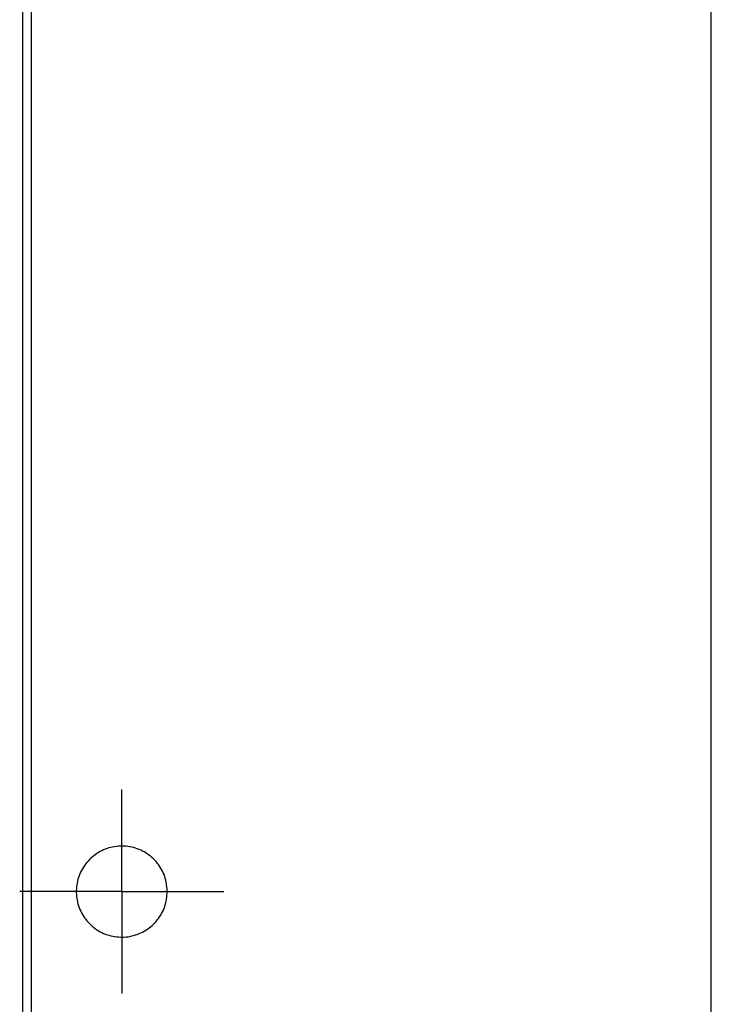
# Model space of a CAD drawing. Header units: inches. Extents: x 0.9 to 16, y 4.3 to 9.2.
# Tile 22 of 55: x 5.9 to 7.2, y 5.8 to 7.5. Entities that reach past the tile are written whole.
import ezdxf

# ---------------------------------------------------------------- set-up
doc = ezdxf.new("R2010")
doc.units = ezdxf.units.IN
doc.header["$MEASUREMENT"] = 0
doc.layers.add('FORMAT', color=7, linetype='Continuous')

# ---------------------------------------------------------------- blocks, each defined once
blk = doc.blocks.new('SW_CENTERMARKSYMBOL_0')
at = {"layer": 'FORMAT', "color": 0}
for p, q in [((0, 0.1), (0, 0.1805)), ((0, 0), (0, 0.1)), ((-0.1, 0), (-0.1805, 0)), ((0, 0), (-0.1, 0)), ((0, 0), (0, -0.1)), ((0, 0), (0.1, 0)), ((0.1, 0), (0.1805, 0)), ((0, -0.1), (0, -0.1805))]:
    blk.add_line(p, q, dxfattribs=at)

msp = doc.modelspace()

# ---------------------------------------------------------------- linework, layer by layer
at = {"color": 7, "linetype": 'Continuous', "lineweight": 25}
for p, q in [((5.9686, 7.6924), (5.9686, 4.3174)), ((7.1711, 6.0049), (7.1711, 7.6924)), ((5.9536, 4.3324), (5.9536, 7.6774)), ((7.1711, 4.3174), (7.1711, 6.0049))]:
    msp.add_line(p, q, dxfattribs=at)
msp.add_open_spline([(6.2091, 6.0049), (6.2083, 5.9959), (6.2065, 5.9778), (6.1926, 5.9537), (6.1722, 5.9354), (6.1467, 5.9249), (6.1192, 5.9234), (6.0928, 5.9311), (6.0704, 5.9471), (6.0546, 5.9697), (6.0471, 5.9962), (6.0488, 6.0237), (6.0595, 6.049), (6.078, 6.0694), (6.1022, 6.0826), (6.1294, 6.0869), (6.1565, 6.0821), (6.1805, 6.0685), (6.1985, 6.0478), (6.2078, 6.0254), (6.2088, 6.0106), (6.2091, 6.0049)], degree=3, knots=[0, 0, 0, 0, 0.053647, 0.107293, 0.160977, 0.214686, 0.268353, 0.321977, 0.375624, 0.429324, 0.483024, 0.536672, 0.590296, 0.643962, 0.697671, 0.751356, 0.804988, 0.858621, 0.912306, 0.966015, 1, 1, 1, 1], dxfattribs=at)

# ---------------------------------------------------------------- block references
at = {"layer": 'FORMAT', "color": 7}
msp.add_blockref('SW_CENTERMARKSYMBOL_0', (6.1286, 6.0049), dxfattribs=at)

doc.saveas('drawing.dxf')
